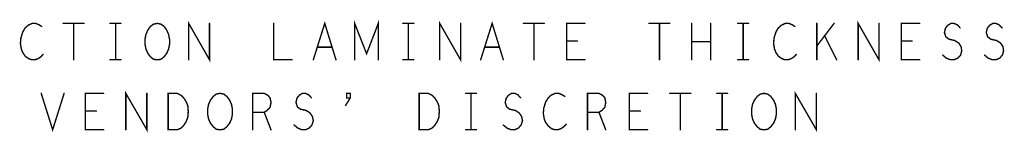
# Model space of a CAD drawing. Extents: x 28 to 61, y 24.9 to 46.
# Tile 59 of 86: x 52.641 to 56.853, y 29.669 to 30.152. Entities that reach past the tile are written whole.
import ezdxf

# ---------------------------------------------------------------- set-up
doc = ezdxf.new("R2010")
doc.units = 0
doc.layers.add('1', color=2, linetype='CONTINUOUS')

msp = doc.modelspace()

# ---------------------------------------------------------------- linework, layer by layer
at = {"layer": '1', "const_width": 0.006}
for points in [[(52.735, 30.123), (52.724, 30.13), (52.71, 30.136), (52.694, 30.136), (52.677, 30.128), (52.663, 30.115), (52.654, 30.099), (52.646, 30.073), (52.644, 30.05), (52.648, 30.026), (52.654, 30.011), (52.665, 29.995), (52.679, 29.985), (52.693, 29.98), (52.706, 29.98), (52.72, 29.985), (52.732, 29.993), (52.741, 30.003)], [(52.827, 30.136), (52.916, 30.136)], [(52.872, 30.136), (52.872, 29.98)], [(53.027, 30.136), (53.074, 30.136)], [(53.051, 30.136), (53.051, 29.98)], [(53.23, 29.98), (53.214, 29.982), (53.2, 29.993), (53.189, 30.008), (53.181, 30.026), (53.177, 30.047), (53.177, 30.068), (53.181, 30.089), (53.189, 30.107), (53.2, 30.123), (53.214, 30.133), (53.23, 30.136), (53.245, 30.133), (53.259, 30.123), (53.27, 30.107), (53.278, 30.089), (53.282, 30.068), (53.282, 30.047), (53.278, 30.026), (53.27, 30.008), (53.259, 29.993), (53.245, 29.982), (53.23, 29.98)], [(53.364, 29.98), (53.364, 30.136), (53.453, 29.98), (53.453, 30.136)], [(53.728, 30.136), (53.728, 29.98), (53.806, 29.98)], [(53.897, 29.98), (53.946, 30.136), (53.994, 29.98)], [(54.074, 29.98), (54.074, 30.136), (54.125, 30.006), (54.175, 30.136), (54.175, 29.98)], [(54.28, 30.136), (54.327, 30.136)], [(54.304, 30.136), (54.304, 29.98)], [(54.438, 29.98), (54.438, 30.136), (54.527, 29.98), (54.527, 30.136)], [(54.613, 29.98), (54.662, 30.136), (54.71, 29.98)], [(54.796, 30.136), (54.885, 30.136)], [(54.841, 30.136), (54.841, 29.98)], [(55.059, 29.98), (54.981, 29.98), (54.981, 30.136), (55.059, 30.136)], [(55.333, 30.136), (55.422, 30.136)], [(55.378, 30.136), (55.378, 29.98)], [(55.516, 29.98), (55.516, 30.136)], [(55.597, 30.136), (55.597, 29.98)], [(55.712, 30.136), (55.759, 30.136)], [(55.736, 30.136), (55.736, 29.98)], [(55.957, 30.123), (55.946, 30.13), (55.932, 30.136), (55.916, 30.136), (55.899, 30.128), (55.885, 30.115), (55.876, 30.099), (55.868, 30.073), (55.866, 30.05), (55.87, 30.026), (55.876, 30.011), (55.887, 29.995), (55.901, 29.985), (55.915, 29.98), (55.928, 29.98), (55.942, 29.985), (55.954, 29.993), (55.963, 30.003)], [(56.051, 29.98), (56.051, 30.136)], [(56.125, 30.136), (56.051, 30.039)], [(56.228, 29.98), (56.228, 30.136), (56.317, 29.98), (56.317, 30.136)], [(56.491, 29.98), (56.413, 29.98), (56.413, 30.136), (56.491, 30.136)], [(56.59, 30), (56.605, 29.987), (56.623, 29.98), (56.638, 29.98), (56.654, 29.987), (56.666, 30), (56.671, 30.019), (56.668, 30.037), (56.658, 30.052), (56.64, 30.063), (56.617, 30.068), (56.603, 30.078), (56.597, 30.097), (56.601, 30.115), (56.611, 30.128), (56.625, 30.136), (56.638, 30.136), (56.652, 30.13), (56.664, 30.117)], [(56.769, 30), (56.784, 29.987), (56.802, 29.98), (56.817, 29.98), (56.833, 29.987), (56.845, 30), (56.85, 30.019), (56.847, 30.037), (56.837, 30.052), (56.819, 30.063), (56.796, 30.068), (56.782, 30.078), (56.776, 30.097), (56.78, 30.115), (56.79, 30.128), (56.804, 30.136), (56.817, 30.136), (56.831, 30.13), (56.843, 30.117)], [(56.136, 29.98), (56.084, 30.084)], [(53.977, 30.034), (53.914, 30.034)], [(54.693, 30.034), (54.63, 30.034)], [(55.027, 30.06), (54.981, 30.06)], [(55.597, 30.058), (55.516, 30.058)], [(56.459, 30.06), (56.413, 30.06)], [(53.027, 29.98), (53.074, 29.98)], [(54.28, 29.98), (54.327, 29.98)], [(55.712, 29.98), (55.759, 29.98)], [(52.733, 29.836), (52.782, 29.68), (52.831, 29.836)], [(53, 29.68), (52.922, 29.68), (52.922, 29.836), (53, 29.836)], [(53.095, 29.68), (53.095, 29.836), (53.185, 29.68), (53.185, 29.836)], [(53.276, 29.68), (53.276, 29.836), (53.315, 29.836), (53.331, 29.828), (53.342, 29.817), (53.352, 29.802), (53.36, 29.784), (53.362, 29.758), (53.36, 29.732), (53.352, 29.713), (53.342, 29.698), (53.331, 29.687), (53.315, 29.68), (53.276, 29.68)], [(53.498, 29.68), (53.482, 29.682), (53.469, 29.693), (53.457, 29.708), (53.449, 29.726), (53.445, 29.747), (53.445, 29.768), (53.449, 29.789), (53.457, 29.807), (53.469, 29.823), (53.482, 29.833), (53.498, 29.836), (53.514, 29.833), (53.527, 29.823), (53.539, 29.807), (53.547, 29.789), (53.551, 29.768), (53.551, 29.747), (53.547, 29.726), (53.539, 29.708), (53.527, 29.693), (53.514, 29.682), (53.498, 29.68)], [(53.638, 29.68), (53.638, 29.836), (53.687, 29.836), (53.702, 29.828), (53.712, 29.817), (53.716, 29.797), (53.712, 29.776), (53.7, 29.763), (53.687, 29.755), (53.638, 29.755)], [(53.815, 29.7), (53.831, 29.687), (53.848, 29.68), (53.864, 29.68), (53.879, 29.687), (53.891, 29.7), (53.897, 29.719), (53.893, 29.737), (53.883, 29.752), (53.866, 29.763), (53.842, 29.768), (53.829, 29.778), (53.823, 29.797), (53.827, 29.815), (53.837, 29.828), (53.85, 29.836), (53.864, 29.836), (53.877, 29.83), (53.889, 29.817)], [(54.035, 29.784), (54.055, 29.816), (54.055, 29.836), (54.04, 29.836), (54.04, 29.816), (54.055, 29.816)], [(54.35, 29.68), (54.35, 29.836), (54.389, 29.836), (54.405, 29.828), (54.416, 29.817), (54.426, 29.802), (54.434, 29.784), (54.436, 29.758), (54.434, 29.732), (54.426, 29.713), (54.416, 29.698), (54.405, 29.687), (54.389, 29.68), (54.35, 29.68)], [(54.549, 29.836), (54.595, 29.836)], [(54.572, 29.836), (54.572, 29.68)], [(54.71, 29.7), (54.726, 29.687), (54.743, 29.68), (54.759, 29.68), (54.774, 29.687), (54.786, 29.7), (54.792, 29.719), (54.788, 29.737), (54.778, 29.752), (54.761, 29.763), (54.737, 29.768), (54.724, 29.778), (54.718, 29.797), (54.722, 29.815), (54.732, 29.828), (54.745, 29.836), (54.759, 29.836), (54.772, 29.83), (54.784, 29.817)], [(54.973, 29.823), (54.961, 29.83), (54.948, 29.836), (54.932, 29.836), (54.914, 29.828), (54.901, 29.815), (54.891, 29.799), (54.883, 29.773), (54.881, 29.75), (54.885, 29.726), (54.891, 29.711), (54.903, 29.695), (54.916, 29.685), (54.93, 29.68), (54.944, 29.68), (54.957, 29.685), (54.969, 29.693), (54.979, 29.703)], [(55.07, 29.68), (55.07, 29.836), (55.119, 29.836), (55.134, 29.828), (55.144, 29.817), (55.148, 29.797), (55.144, 29.776), (55.132, 29.763), (55.119, 29.755), (55.07, 29.755)], [(55.327, 29.68), (55.249, 29.68), (55.249, 29.836), (55.327, 29.836)], [(55.422, 29.836), (55.512, 29.836)], [(55.467, 29.836), (55.467, 29.68)], [(55.623, 29.836), (55.669, 29.836)], [(55.646, 29.836), (55.646, 29.68)], [(55.825, 29.68), (55.809, 29.682), (55.796, 29.693), (55.784, 29.708), (55.776, 29.726), (55.772, 29.747), (55.772, 29.768), (55.776, 29.789), (55.784, 29.807), (55.796, 29.823), (55.809, 29.833), (55.825, 29.836), (55.841, 29.833), (55.854, 29.823), (55.866, 29.807), (55.874, 29.789), (55.878, 29.768), (55.878, 29.747), (55.874, 29.726), (55.866, 29.708), (55.854, 29.693), (55.841, 29.682), (55.825, 29.68)], [(55.959, 29.68), (55.959, 29.836), (56.049, 29.68), (56.049, 29.836)], [(52.969, 29.76), (52.922, 29.76)], [(53.687, 29.755), (53.716, 29.68)], [(55.119, 29.755), (55.148, 29.68)], [(55.296, 29.76), (55.249, 29.76)], [(54.549, 29.68), (54.595, 29.68)], [(55.623, 29.68), (55.669, 29.68)]]:
    msp.add_lwpolyline(points, dxfattribs=at)
at = {"layer": '1', "const_width": 0.003}
for points in [[(52.7365, 30.123, 1), (52.7335, 30.123, 1)], [(52.8285, 30.136, 1), (52.8255, 30.136, 1)], [(52.8735, 30.136, 1), (52.8705, 30.136, 1)], [(52.9175, 30.136, 1), (52.9145, 30.136, 1)], [(53.0285, 30.136, 1), (53.0255, 30.136, 1)], [(53.0525, 30.136, 1), (53.0495, 30.136, 1)], [(53.0755, 30.136, 1), (53.0725, 30.136, 1)], [(53.4545, 30.136, 1), (53.4515, 30.136, 1)], [(53.7295, 30.136, 1), (53.7265, 30.136, 1)], [(54.2815, 30.136, 1), (54.2785, 30.136, 1)], [(54.3055, 30.136, 1), (54.3025, 30.136, 1)], [(54.3285, 30.136, 1), (54.3255, 30.136, 1)], [(54.5285, 30.136, 1), (54.5255, 30.136, 1)], [(54.7975, 30.136, 1), (54.7945, 30.136, 1)], [(54.8425, 30.136, 1), (54.8395, 30.136, 1)], [(54.8865, 30.136, 1), (54.8835, 30.136, 1)], [(55.0605, 30.136, 1), (55.0575, 30.136, 1)], [(55.3345, 30.136, 1), (55.3315, 30.136, 1)], [(55.3795, 30.136, 1), (55.3765, 30.136, 1)], [(55.4235, 30.136, 1), (55.4205, 30.136, 1)], [(55.5175, 30.136, 1), (55.5145, 30.136, 1)], [(55.5985, 30.136, 1), (55.5955, 30.136, 1)], [(55.7135, 30.136, 1), (55.7105, 30.136, 1)], [(55.7375, 30.136, 1), (55.7345, 30.136, 1)], [(55.7605, 30.136, 1), (55.7575, 30.136, 1)], [(55.9585, 30.123, 1), (55.9555, 30.123, 1)], [(56.0525, 30.136, 1), (56.0495, 30.136, 1)], [(56.1265, 30.136, 1), (56.1235, 30.136, 1)], [(56.3185, 30.136, 1), (56.3155, 30.136, 1)], [(56.4925, 30.136, 1), (56.4895, 30.136, 1)], [(56.6655, 30.117, 1), (56.6625, 30.117, 1)], [(56.8445, 30.117, 1), (56.8415, 30.117, 1)], [(56.0855, 30.084, 1), (56.0825, 30.084, 1)], [(53.9155, 30.034, 1), (53.9125, 30.034, 1)], [(53.9785, 30.034, 1), (53.9755, 30.034, 1)], [(54.6315, 30.034, 1), (54.6285, 30.034, 1)], [(54.6945, 30.034, 1), (54.6915, 30.034, 1)], [(54.9825, 30.06, 1), (54.9795, 30.06, 1)], [(55.0285, 30.06, 1), (55.0255, 30.06, 1)], [(55.5175, 30.058, 1), (55.5145, 30.058, 1)], [(55.5985, 30.058, 1), (55.5955, 30.058, 1)], [(56.0525, 30.039, 1), (56.0495, 30.039, 1)], [(56.4145, 30.06, 1), (56.4115, 30.06, 1)], [(56.4605, 30.06, 1), (56.4575, 30.06, 1)], [(52.7425, 30.003, 1), (52.7395, 30.003, 1)], [(55.9645, 30.003, 1), (55.9615, 30.003, 1)], [(56.5915, 30, 1), (56.5885, 30, 1)], [(56.7705, 30, 1), (56.7675, 30, 1)], [(52.8735, 29.98, 1), (52.8705, 29.98, 1)], [(53.0285, 29.98, 1), (53.0255, 29.98, 1)], [(53.0525, 29.98, 1), (53.0495, 29.98, 1)], [(53.0755, 29.98, 1), (53.0725, 29.98, 1)], [(53.2315, 29.98, 1), (53.2285, 29.98, 1)], [(53.2315, 29.98, 1), (53.2285, 29.98, 1)], [(53.3655, 29.98, 1), (53.3625, 29.98, 1)], [(53.8075, 29.98, 1), (53.8045, 29.98, 1)], [(53.8985, 29.98, 1), (53.8955, 29.98, 1)], [(53.9955, 29.98, 1), (53.9925, 29.98, 1)], [(54.0755, 29.98, 1), (54.0725, 29.98, 1)], [(54.1765, 29.98, 1), (54.1735, 29.98, 1)], [(54.2815, 29.98, 1), (54.2785, 29.98, 1)], [(54.3055, 29.98, 1), (54.3025, 29.98, 1)], [(54.3285, 29.98, 1), (54.3255, 29.98, 1)], [(54.4395, 29.98, 1), (54.4365, 29.98, 1)], [(54.6145, 29.98, 1), (54.6115, 29.98, 1)], [(54.7115, 29.98, 1), (54.7085, 29.98, 1)], [(54.8425, 29.98, 1), (54.8395, 29.98, 1)], [(55.0605, 29.98, 1), (55.0575, 29.98, 1)], [(55.3795, 29.98, 1), (55.3765, 29.98, 1)], [(55.5175, 29.98, 1), (55.5145, 29.98, 1)], [(55.5985, 29.98, 1), (55.5955, 29.98, 1)], [(55.7135, 29.98, 1), (55.7105, 29.98, 1)], [(55.7375, 29.98, 1), (55.7345, 29.98, 1)], [(55.7605, 29.98, 1), (55.7575, 29.98, 1)], [(56.0525, 29.98, 1), (56.0495, 29.98, 1)], [(56.1375, 29.98, 1), (56.1345, 29.98, 1)], [(56.2295, 29.98, 1), (56.2265, 29.98, 1)], [(56.4925, 29.98, 1), (56.4895, 29.98, 1)], [(52.7345, 29.836, 1), (52.7315, 29.836, 1)], [(52.8325, 29.836, 1), (52.8295, 29.836, 1)], [(53.0015, 29.836, 1), (52.9985, 29.836, 1)], [(53.1865, 29.836, 1), (53.1835, 29.836, 1)], [(54.5505, 29.836, 1), (54.5475, 29.836, 1)], [(54.5735, 29.836, 1), (54.5705, 29.836, 1)], [(54.5965, 29.836, 1), (54.5935, 29.836, 1)], [(54.9745, 29.823, 1), (54.9715, 29.823, 1)], [(55.3285, 29.836, 1), (55.3255, 29.836, 1)], [(55.4235, 29.836, 1), (55.4205, 29.836, 1)], [(55.4685, 29.836, 1), (55.4655, 29.836, 1)], [(55.5135, 29.836, 1), (55.5105, 29.836, 1)], [(55.6245, 29.836, 1), (55.6215, 29.836, 1)], [(55.6475, 29.836, 1), (55.6445, 29.836, 1)], [(55.6705, 29.836, 1), (55.6675, 29.836, 1)], [(56.0505, 29.836, 1), (56.0475, 29.836, 1)], [(53.8905, 29.817, 1), (53.8875, 29.817, 1)], [(54.0365, 29.784, 1), (54.0335, 29.784, 1)], [(54.0565, 29.816, 1), (54.0535, 29.816, 1)], [(54.7855, 29.817, 1), (54.7825, 29.817, 1)], [(52.9235, 29.76, 1), (52.9205, 29.76, 1)], [(52.9705, 29.76, 1), (52.9675, 29.76, 1)], [(53.6395, 29.755, 1), (53.6365, 29.755, 1)], [(53.6885, 29.755, 1), (53.6855, 29.755, 1)], [(55.0715, 29.755, 1), (55.0685, 29.755, 1)], [(55.1205, 29.755, 1), (55.1175, 29.755, 1)], [(55.2505, 29.76, 1), (55.2475, 29.76, 1)], [(55.2975, 29.76, 1), (55.2945, 29.76, 1)], [(53.8165, 29.7, 1), (53.8135, 29.7, 1)], [(54.7115, 29.7, 1), (54.7085, 29.7, 1)], [(54.9805, 29.703, 1), (54.9775, 29.703, 1)], [(53.0015, 29.68, 1), (52.9985, 29.68, 1)], [(53.0965, 29.68, 1), (53.0935, 29.68, 1)], [(53.2775, 29.68, 1), (53.2745, 29.68, 1)], [(53.2775, 29.68, 1), (53.2745, 29.68, 1)], [(53.4995, 29.68, 1), (53.4965, 29.68, 1)], [(53.4995, 29.68, 1), (53.4965, 29.68, 1)], [(53.6395, 29.68, 1), (53.6365, 29.68, 1)], [(53.7175, 29.68, 1), (53.7145, 29.68, 1)], [(54.3515, 29.68, 1), (54.3485, 29.68, 1)], [(54.3515, 29.68, 1), (54.3485, 29.68, 1)], [(54.5505, 29.68, 1), (54.5475, 29.68, 1)], [(54.5735, 29.68, 1), (54.5705, 29.68, 1)], [(54.5965, 29.68, 1), (54.5935, 29.68, 1)], [(55.0715, 29.68, 1), (55.0685, 29.68, 1)], [(55.1495, 29.68, 1), (55.1465, 29.68, 1)], [(55.3285, 29.68, 1), (55.3255, 29.68, 1)], [(55.4685, 29.68, 1), (55.4655, 29.68, 1)], [(55.6245, 29.68, 1), (55.6215, 29.68, 1)], [(55.6475, 29.68, 1), (55.6445, 29.68, 1)], [(55.6705, 29.68, 1), (55.6675, 29.68, 1)], [(55.8265, 29.68, 1), (55.8235, 29.68, 1)], [(55.8265, 29.68, 1), (55.8235, 29.68, 1)], [(55.9605, 29.68, 1), (55.9575, 29.68, 1)]]:
    msp.add_lwpolyline(points, format="xyb", close=True, dxfattribs=at)

doc.saveas('drawing.dxf')
